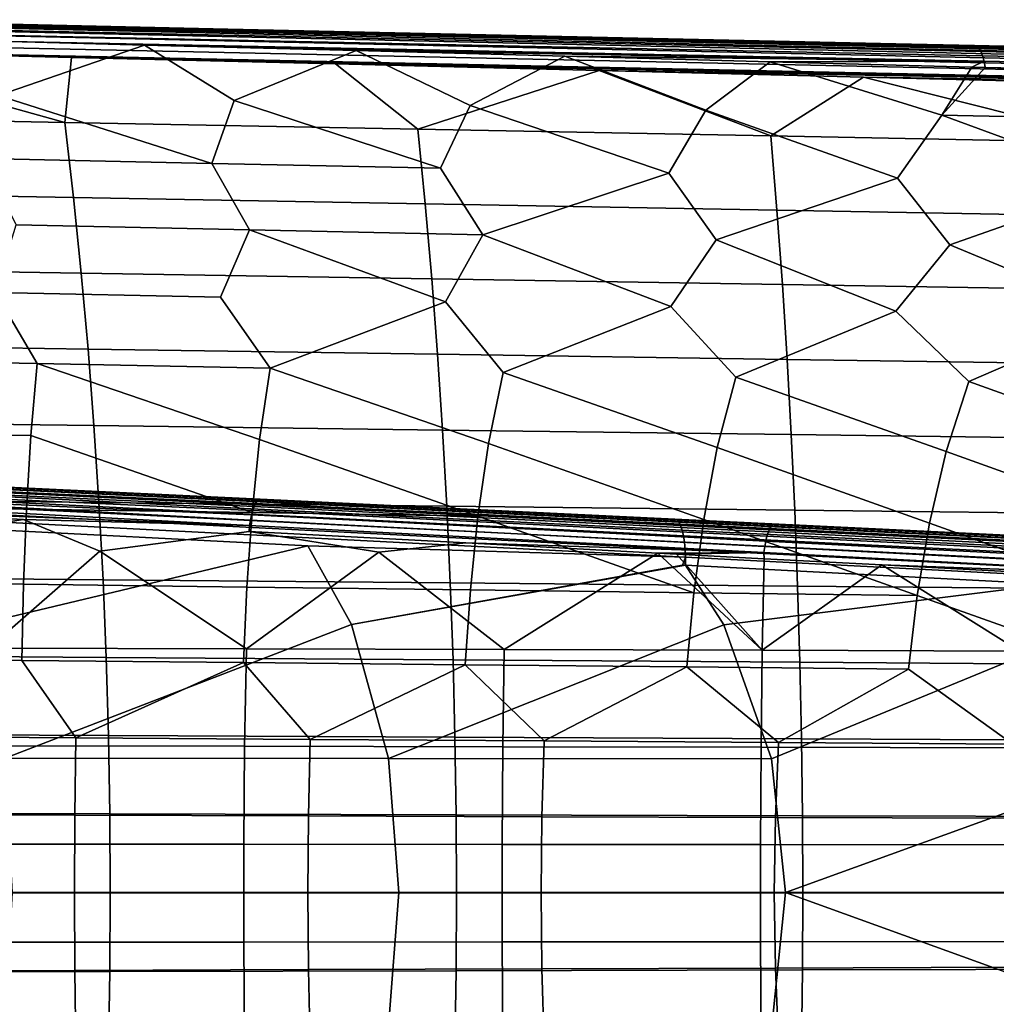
# Model space of a CAD drawing. Header units: metres. Extents: x -25 to 167, y -25 to 25.
# Tile 101 of 135: x 81 to 100, y -2 to 18. Entities that reach past the tile are written whole.
import ezdxf

# ---------------------------------------------------------------- set-up
doc = ezdxf.new("R2010")
doc.units = ezdxf.units.M
doc.layers.add('solid_12_061_372_XXX', color=7, linetype='CONTINUOUS')

msp = doc.modelspace()

# ---------------------------------------------------------------- linework, layer by layer
at = {"layer": 'solid_12_061_372_XXX'}
for points in [[(74.284576, 17.36865, 89.222618), (109.975372, 16.576317, 99.243965), (110.010597, 16.656034, 99.125183), (74.321297, 17.457235, 89.099487)], [(74.321297, 17.457235, 89.099487), (110.010597, 16.656034, 99.125183), (110.048439, 16.714476, 98.995346), (74.361145, 17.522301, 88.963348)], [(74.361145, 17.522301, 88.963348), (110.048439, 16.714476, 98.995346), (110.087891, 16.750076, 98.857933), (74.402931, 17.56189, 88.818283)], [(110.087891, 16.750076, 98.857933), (110.129211, 16.761852, 98.717003), (98.937447, 17.016762, 95.567879), (74.402931, 17.56189, 88.818283)], [(74.402931, 17.56189, 88.818283), (98.937447, 17.016762, 95.567879), (87.131187, 17.285732, 92.243408)], [(74.402931, 17.56189, 88.818283), (87.131187, 17.285732, 92.243408), (75.214218, 17.557289, 88.885384)], [(77.477776, 17.510025, 87.692642), (75.214218, 17.557289, 88.885384), (87.131187, 17.285732, 92.243408)], [(90.942581, 17.216572, 87.650009), (77.627144, 17.511208, 85.790512), (77.477776, 17.510025, 87.692642), (90.729515, 17.215376, 89.53067)], [(90.729515, 17.215376, 89.53067), (77.477776, 17.510025, 87.692642), (87.131187, 17.285732, 92.243408), (90.516228, 17.214182, 91.411255)], [(91.15583, 17.217758, 85.769394), (77.77636, 17.512388, 83.888329), (77.627144, 17.511208, 85.790512), (90.942581, 17.216572, 87.650009)], [(91.369034, 17.218941, 83.888756), (77.925735, 17.513563, 81.986191), (77.77636, 17.512388, 83.888329), (91.15583, 17.217758, 85.769394)], [(77.925735, 17.513563, 81.986191), (91.369034, 17.218941, 83.888756), (91.582008, 17.220123, 82.008049), (78.075081, 17.514734, 80.08403)], [(78.075081, 17.514734, 80.08403), (91.582008, 17.220123, 82.008049), (80.139473, 17.476896, 77.31308), (78.224274, 17.515905, 78.181816)], [(91.582008, 17.220123, 82.008049), (84.850861, 17.37286, 78.692169), (80.139473, 17.476896, 77.31308)], [(80.328651, 17.458303, 77.198875), (80.139473, 17.476896, 77.31308), (84.850861, 17.37286, 78.692169), (99.920792, 17.027168, 82.951401)], [(80.371864, 17.413763, 77.047798), (80.328651, 17.458303, 77.198875), (99.920792, 17.027168, 82.951401), (99.962173, 16.987154, 82.80751)], [(74.224815, 17.1322, 89.41552), (109.916481, 16.362116, 99.436035), (109.943726, 16.477461, 99.348518), (74.25209, 17.259207, 89.329025)], [(74.25209, 17.259207, 89.329025), (109.943726, 16.477461, 99.348518), (109.975372, 16.576317, 99.243965), (74.284576, 17.36865, 89.222618)], [(80.41153, 17.341566, 76.906776), (80.371864, 17.413763, 77.047798), (99.962173, 16.987154, 82.80751), (100.000481, 16.922052, 82.672188)], [(80.446335, 17.244087, 76.780434), (80.41153, 17.341566, 76.906776), (100.000481, 16.922052, 82.672188), (100.034584, 16.833797, 82.549446)], [(100.034584, 16.833797, 82.549446), (100.063469, 16.725002, 82.442924), (80.482742, 17.123247, 76.674377), (80.446335, 17.244087, 76.780434)], [(84.850861, 17.37286, 78.692169), (98.288406, 17.076027, 82.632996), (99.920792, 17.027168, 82.951401)], [(91.582008, 17.220123, 82.008049), (98.288406, 17.076027, 82.632996), (84.850861, 17.37286, 78.692169)], [(90.516228, 17.214182, 91.411255), (87.131187, 17.285732, 92.243408), (98.937447, 17.016762, 95.567879)], [(109.916481, 16.362116, 99.436035), (74.224815, 17.1322, 89.41552), (74.204811, 16.99143, 89.479805), (109.894394, 16.23337, 99.504173)], [(80.482742, 17.123247, 76.674377), (83.177803, 17.052063, 77.453773), (80.231796, 16.037905, 75.755104)], [(83.177803, 17.052063, 77.453773), (84.977554, 15.937704, 77.194511), (84.530663, 14.672106, 76.214523), (80.231796, 16.037905, 75.755104)], [(100.063469, 16.725002, 82.442924), (83.177803, 17.052063, 77.453773), (80.482742, 17.123247, 76.674377)], [(83.177803, 17.052063, 77.453773), (87.435707, 16.939083, 78.686226), (84.977554, 15.937704, 77.194511)], [(100.063469, 16.725002, 82.442924), (87.435707, 16.939083, 78.686226), (83.177803, 17.052063, 77.453773)], [(104.107979, 16.920778, 91.411469), (90.729515, 17.215376, 89.53067), (90.516228, 17.214182, 91.411255), (103.827026, 16.919662, 93.269455)], [(103.827026, 16.919662, 93.269455), (90.516228, 17.214182, 91.411255), (98.937447, 17.016762, 95.567879), (103.545784, 16.918545, 95.127335)], [(104.389168, 16.921886, 89.553543), (90.942581, 17.216572, 87.650009), (90.729515, 17.215376, 89.53067), (104.107979, 16.920778, 91.411469)], [(104.670273, 16.922989, 87.69558), (91.15583, 17.217758, 85.769394), (90.942581, 17.216572, 87.650009), (104.389168, 16.921886, 89.553543)], [(91.15583, 17.217758, 85.769394), (104.670273, 16.922989, 87.69558), (104.951088, 16.924091, 85.837524), (91.369034, 17.218941, 83.888756)], [(91.369034, 17.218941, 83.888756), (104.951088, 16.924091, 85.837524), (98.288406, 17.076027, 82.632996), (91.582008, 17.220123, 82.008049)], [(104.951088, 16.924091, 85.837524), (99.87204, 17.041033, 83.098183), (98.288406, 17.076027, 82.632996)], [(99.920792, 17.027168, 82.951401), (98.288406, 17.076027, 82.632996), (99.87204, 17.041033, 83.098183)], [(104.951088, 16.924091, 85.837524), (105.233109, 16.92255, 84.674034), (99.87204, 17.041033, 83.098183)], [(99.920792, 17.027168, 82.951401), (99.87204, 17.041033, 83.098183), (105.233109, 16.92255, 84.674034), (119.507385, 16.594994, 88.72226)], [(109.894394, 16.23337, 99.504173), (74.204811, 16.99143, 89.479805), (76.385773, 16.936926, 90.096291)], [(76.385773, 16.936926, 90.096291), (74.472275, 15.634812, 90.057594), (81.573502, 15.49717, 92.022705)], [(81.704704, 16.803825, 91.599396), (76.385773, 16.936926, 90.096291), (81.573502, 15.49717, 92.022705)], [(109.894394, 16.23337, 99.504173), (76.385773, 16.936926, 90.096291), (81.704704, 16.803825, 91.599396)], [(87.435707, 16.939083, 78.686226), (89.723351, 15.83812, 78.633827), (89.128212, 14.572946, 77.652885), (84.977554, 15.937704, 77.194511)], [(87.435707, 16.939083, 78.686226), (91.630089, 16.827127, 79.901619), (89.723351, 15.83812, 78.633827)], [(100.063469, 16.725002, 82.442924), (91.630089, 16.827127, 79.901619), (87.435707, 16.939083, 78.686226)], [(103.545784, 16.918545, 95.127335), (98.937447, 17.016762, 95.567879), (110.129211, 16.761852, 98.717003)], [(99.962173, 16.987154, 82.80751), (99.920792, 17.027168, 82.951401), (119.507385, 16.594994, 88.72226), (119.547943, 16.557199, 88.58194)], [(100.000481, 16.922052, 82.672188), (99.962173, 16.987154, 82.80751), (119.547943, 16.557199, 88.58194), (119.585655, 16.495543, 88.449509)], [(100.034584, 16.833797, 82.549446), (100.000481, 16.922052, 82.672188), (119.585655, 16.495543, 88.449509), (119.619446, 16.411755, 88.328674)], [(87.014252, 16.670715, 93.099281), (81.704704, 16.803825, 91.599396), (81.573502, 15.49717, 92.022705), (88.674713, 15.359814, 93.987907)], [(109.894394, 16.23337, 99.504173), (81.704704, 16.803825, 91.599396), (87.014252, 16.670715, 93.099281)], [(92.323868, 16.53735, 94.598602), (87.014252, 16.670715, 93.099281), (88.674713, 15.359814, 93.987907)], [(109.894394, 16.23337, 99.504173), (87.014252, 16.670715, 93.099281), (92.323868, 16.53735, 94.598602)], [(91.630089, 16.827127, 79.901619), (94.469208, 15.739162, 80.073006), (93.725807, 14.474284, 79.091141), (89.723351, 15.83812, 78.633827)], [(91.630089, 16.827127, 79.901619), (95.760956, 16.716181, 81.099922), (94.469208, 15.739162, 80.073006)], [(100.063469, 16.725002, 82.442924), (95.760956, 16.716181, 81.099922), (91.630089, 16.827127, 79.901619)], [(95.760956, 16.716181, 81.099922), (99.215126, 15.640847, 81.512016), (98.323456, 14.376131, 80.529259), (94.469208, 15.739162, 80.073006)], [(100.063469, 16.725002, 82.442924), (99.82077, 16.606308, 82.278839), (95.760956, 16.716181, 81.099922)], [(95.760956, 16.716181, 81.099922), (99.82077, 16.606308, 82.278839), (99.215126, 15.640847, 81.512016)], [(100.063469, 16.725002, 82.442924), (100.088921, 16.599009, 82.356743), (99.82077, 16.606308, 82.278839)], [(100.063469, 16.725002, 82.442924), (100.034584, 16.833797, 82.549446), (119.619446, 16.411755, 88.328674), (119.648376, 16.308193, 88.222839)], [(119.648376, 16.308193, 88.222839), (119.671638, 16.187765, 88.134979), (100.088921, 16.599009, 82.356743), (100.063469, 16.725002, 82.442924)], [(92.323868, 16.53735, 94.598602), (88.674713, 15.359814, 93.987907), (95.775894, 15.222747, 95.953209)], [(97.638451, 16.403612, 96.098717), (92.323868, 16.53735, 94.598602), (95.775894, 15.222747, 95.953209)], [(109.894394, 16.23337, 99.504173), (92.323868, 16.53735, 94.598602), (97.638451, 16.403612, 96.098717)], [(99.82077, 16.606308, 82.278839), (100.088921, 16.599009, 82.356743), (99.215126, 15.640847, 81.512016)], [(100.088921, 16.599009, 82.356743), (103.791161, 16.497684, 83.432838), (103.961121, 15.543185, 82.950829), (99.215126, 15.640847, 81.512016)], [(119.671638, 16.187765, 88.134979), (103.791161, 16.497684, 83.432838), (100.088921, 16.599009, 82.356743)], [(97.638451, 16.403612, 96.098717), (95.775894, 15.222747, 95.953209), (102.877052, 15.08597, 97.918633)], [(102.955185, 16.269581, 97.598801), (97.638451, 16.403612, 96.098717), (102.877052, 15.08597, 97.918633)], [(109.894394, 16.23337, 99.504173), (97.638451, 16.403612, 96.098717), (102.955185, 16.269581, 97.598801)], [(80.231796, 16.037905, 75.755104), (84.530663, 14.672106, 76.214523), (79.933151, 14.771757, 74.776085)], [(84.977554, 15.937704, 77.194511), (89.128212, 14.572946, 77.652885), (84.530663, 14.672106, 76.214523)], [(89.723351, 15.83812, 78.633827), (93.725807, 14.474284, 79.091141), (89.983109, 13.232384, 77.189957), (89.128212, 14.572946, 77.652885)], [(94.469208, 15.739162, 80.073006), (98.323456, 14.376131, 80.529259), (94.678162, 13.132143, 78.700302), (93.725807, 14.474284, 79.091141)], [(74.671616, 14.112364, 90.624054), (81.746964, 13.985261, 92.551224), (81.573502, 15.49717, 92.022705), (74.472275, 15.634812, 90.057594)], [(81.746964, 13.985261, 92.551224), (88.822296, 13.858405, 94.478477), (88.674713, 15.359814, 93.987907), (81.573502, 15.49717, 92.022705)], [(99.215126, 15.640847, 81.512016), (102.921173, 14.278497, 81.967216), (99.373268, 13.03235, 80.210526), (98.323456, 14.376131, 80.529259)], [(99.215126, 15.640847, 81.512016), (103.961121, 15.543185, 82.950829), (102.921173, 14.278497, 81.967216)], [(88.822296, 13.858405, 94.478477), (95.897614, 13.731799, 96.405823), (95.775894, 15.222747, 95.953209), (88.674713, 15.359814, 93.987907)], [(95.897614, 13.731799, 96.405823), (102.9729, 13.605444, 98.33326), (102.877052, 15.08597, 97.918633), (95.775894, 15.222747, 95.953209)], [(79.933151, 14.771757, 74.776085), (84.530663, 14.672106, 76.214523), (85.288101, 13.333063, 75.679504), (80.593132, 13.434175, 74.168968)], [(84.530663, 14.672106, 76.214523), (89.128212, 14.572946, 77.652885), (89.983109, 13.232384, 77.189957), (85.288101, 13.333063, 75.679504)], [(93.725807, 14.474284, 79.091141), (94.678162, 13.132143, 78.700302), (93.760155, 11.791713, 77.770844), (89.983109, 13.232384, 77.189957)], [(98.323456, 14.376131, 80.529259), (99.373268, 13.03235, 80.210526), (98.289093, 11.698529, 79.264374), (94.678162, 13.132143, 78.700302)], [(102.921173, 14.278497, 81.967216), (104.068428, 12.933012, 81.720596), (102.818077, 11.605696, 80.757797), (99.373268, 13.03235, 80.210526)], [(81.746964, 13.985261, 92.551224), (74.671616, 14.112364, 90.624054), (74.84996, 12.580678, 91.130821), (81.902153, 12.464754, 93.024071)], [(88.822296, 13.858405, 94.478477), (81.746964, 13.985261, 92.551224), (81.902153, 12.464754, 93.024071), (88.95433, 12.349042, 94.917389)], [(95.897614, 13.731799, 96.405823), (88.822296, 13.858405, 94.478477), (88.95433, 12.349042, 94.917389), (96.006493, 12.233542, 96.810783)], [(102.9729, 13.605444, 98.33326), (95.897614, 13.731799, 96.405823), (96.006493, 12.233542, 96.810783), (103.05864, 12.118258, 98.704269)], [(85.288101, 13.333063, 75.679504), (84.702393, 11.979111, 74.783508), (80.173561, 12.073311, 73.289734), (80.593132, 13.434175, 74.168968)], [(85.288101, 13.333063, 75.679504), (89.231255, 11.885242, 76.277214), (85.703094, 10.553247, 74.486923), (84.702393, 11.979111, 74.783508)], [(85.288101, 13.333063, 75.679504), (89.983109, 13.232384, 77.189957), (89.231255, 11.885242, 76.277214)], [(89.983109, 13.232384, 77.189957), (93.760155, 11.791713, 77.770844), (90.388367, 10.462283, 76.066322), (89.231255, 11.885242, 76.277214)], [(94.678162, 13.132143, 78.700302), (98.289093, 11.698529, 79.264374), (95.073669, 10.371616, 77.645645), (93.760155, 11.791713, 77.770844)], [(99.373268, 13.03235, 80.210526), (102.818077, 11.605696, 80.757797), (99.75901, 10.281254, 79.224892), (98.289093, 11.698529, 79.264374)], [(81.902153, 12.464754, 93.024071), (74.84996, 12.580678, 91.130821), (75.007324, 11.039784, 91.577911), (82.039078, 10.935709, 93.441254)], [(88.95433, 12.349042, 94.917389), (81.902153, 12.464754, 93.024071), (82.039078, 10.935709, 93.441254), (89.070824, 10.831811, 95.304657)], [(96.006493, 12.233542, 96.810783), (88.95433, 12.349042, 94.917389), (89.070824, 10.831811, 95.304657), (96.102547, 10.728094, 97.168114)], [(75.644745, 12.167837, 71.795906), (80.173561, 12.073311, 73.289734), (81.017853, 10.644506, 72.907471), (76.332626, 10.73605, 71.327957)], [(103.05864, 12.118258, 98.704269), (96.006493, 12.233542, 96.810783), (96.102547, 10.728094, 97.168114), (103.134262, 10.62456, 99.031647)], [(80.173561, 12.073311, 73.289734), (84.702393, 11.979111, 74.783508), (85.703094, 10.553247, 74.486923), (81.017853, 10.644506, 72.907471)], [(89.231255, 11.885242, 76.277214), (90.388367, 10.462283, 76.066322), (90.093941, 9.035539, 75.445297), (85.703094, 10.553247, 74.486923)], [(93.760155, 11.791713, 77.770844), (95.073669, 10.371616, 77.645645), (94.698273, 8.954663, 77.026855), (90.388367, 10.462283, 76.066322)], [(98.289093, 11.698529, 79.264374), (99.75901, 10.281254, 79.224892), (99.302635, 8.874025, 78.608353), (95.073669, 10.371616, 77.645645)], [(102.818077, 11.605696, 80.757797), (104.444382, 10.191202, 80.804039), (103.907021, 8.79363, 80.189789), (99.75901, 10.281254, 79.224892)], [(82.039078, 10.935709, 93.441254), (75.007324, 11.039784, 91.577911), (75.1437, 9.489717, 91.96534), (82.157738, 9.398186, 93.80278)], [(89.070824, 10.831811, 95.304657), (82.039078, 10.935709, 93.441254), (82.157738, 9.398186, 93.80278), (89.171768, 9.306804, 95.640266)], [(81.017853, 10.644506, 72.907471), (80.885338, 9.19798, 72.282021), (76.281059, 9.279536, 70.700317), (76.332626, 10.73605, 71.327957)], [(96.102547, 10.728094, 97.168114), (89.070824, 10.831811, 95.304657), (89.171768, 9.306804, 95.640266), (96.185783, 9.215572, 97.477798)], [(103.134262, 10.62456, 99.031647), (96.102547, 10.728094, 97.168114), (96.185783, 9.215572, 97.477798), (103.199783, 9.124494, 99.315384)], [(81.017853, 10.644506, 72.907471), (85.489624, 9.116646, 73.863678), (85.341011, 7.647149, 73.340759), (80.885338, 9.19798, 72.282021)], [(81.017853, 10.644506, 72.907471), (85.703094, 10.553247, 74.486923), (85.489624, 9.116646, 73.863678)], [(85.703094, 10.553247, 74.486923), (90.093941, 9.035539, 75.445297), (89.883011, 7.577347, 74.925888), (85.489624, 9.116646, 73.863678)], [(90.388367, 10.462283, 76.066322), (94.698273, 8.954663, 77.026855), (94.425034, 7.507723, 76.510971), (90.093941, 9.035539, 75.445297)], [(95.073669, 10.371616, 77.645645), (99.302635, 8.874025, 78.608353), (98.967064, 7.438282, 78.096024), (94.698273, 8.954663, 77.026855)], [(99.75901, 10.281254, 79.224892), (103.907021, 8.79363, 80.189789), (103.509117, 7.369026, 79.681023), (99.302635, 8.874025, 78.608353)], [(82.157738, 9.398186, 93.80278), (75.1437, 9.489717, 91.96534), (75.259094, 7.930505, 92.293121), (82.258133, 7.852246, 94.108658)], [(89.171768, 9.306804, 95.640266), (82.157738, 9.398186, 93.80278), (82.258133, 7.852246, 94.108658), (89.257172, 7.774108, 95.924232)], [(80.885338, 9.19798, 72.282021), (80.799026, 7.717124, 71.755592), (76.257057, 7.787268, 70.170403), (76.281059, 9.279536, 70.700317)], [(80.885338, 9.19798, 72.282021), (85.341011, 7.647149, 73.340759), (80.799026, 7.717124, 71.755592)], [(85.489624, 9.116646, 73.863678), (89.883011, 7.577347, 74.925888), (85.341011, 7.647149, 73.340759)], [(96.185783, 9.215572, 97.477798), (89.171768, 9.306804, 95.640266), (89.257172, 7.774108, 95.924232), (96.256195, 7.696093, 97.739838)], [(103.199783, 9.124494, 99.315384), (96.185783, 9.215572, 97.477798), (96.256195, 7.696093, 97.739838), (103.255219, 7.618203, 99.555489)], [(90.093941, 9.035539, 75.445297), (94.425034, 7.507723, 76.510971), (94.224579, 6.035819, 76.091805), (89.883011, 7.577347, 74.925888)], [(94.698273, 8.954663, 77.026855), (98.967064, 7.438282, 78.096024), (98.718803, 5.978807, 77.68058), (94.425034, 7.507723, 76.510971)], [(99.302635, 8.874025, 78.608353), (103.509117, 7.369026, 79.681023), (103.213036, 5.921935, 79.269333), (98.967064, 7.438282, 78.096024)], [(75.024063, 8.246535, 152.227539), (85.380119, 7.770762, 155.054993), (85.410217, 7.833577, 154.956726), (75.056038, 8.319137, 152.124496)], [(75.056038, 8.319137, 152.124496), (85.410217, 7.833577, 154.956726), (85.441856, 7.879154, 154.849823), (75.09005, 8.372037, 152.010666)], [(75.09005, 8.372037, 152.010666), (85.441856, 7.879154, 154.849823), (85.474236, 7.906318, 154.73703), (75.125061, 8.403647, 151.889481)], [(75.125061, 8.403647, 151.889481), (85.474236, 7.906318, 154.73703), (81.533981, 8.105828, 153.525253), (75.138405, 8.414065, 151.758698)], [(75.138405, 8.414065, 151.758698), (81.533981, 8.105828, 153.525253), (79.134438, 8.221555, 149.679581)], [(74.969963, 8.051492, 152.389313), (85.327614, 7.600304, 155.215759), (85.352348, 7.69233, 155.14209), (74.995079, 8.156417, 152.316711)], [(74.995079, 8.156417, 152.316711), (85.352348, 7.69233, 155.14209), (85.380119, 7.770762, 155.054993), (75.024063, 8.246535, 152.227539)], [(93.882828, 7.497199, 153.588867), (79.134438, 8.221555, 149.679581), (85.645294, 7.907682, 154.659912), (87.018417, 7.841584, 151.859604)], [(81.533981, 8.105828, 153.525253), (85.645294, 7.907682, 154.659912), (79.134438, 8.221555, 149.679581)], [(93.882828, 7.497199, 153.588867), (79.237671, 8.203906, 149.543823), (79.134438, 8.221555, 149.679581)], [(93.923386, 7.454943, 153.435074), (79.27697, 8.164304, 149.394791), (79.237671, 8.203906, 149.543823), (93.882828, 7.497199, 153.588867)], [(93.960381, 7.387204, 153.289719), (79.312996, 8.10078, 149.253387), (79.27697, 8.164304, 149.394791), (93.923386, 7.454943, 153.435074)], [(74.949455, 7.934913, 152.443176), (74.923233, 7.810789, 152.473663), (76.189857, 7.744657, 152.824707), (85.289742, 7.385252, 155.315628)], [(74.969963, 8.051492, 152.389313), (74.949455, 7.934913, 152.443176), (85.289742, 7.385252, 155.315628), (85.306564, 7.497057, 155.274109)], [(74.969963, 8.051492, 152.389313), (85.306564, 7.497057, 155.274109), (85.327614, 7.600304, 155.215759)], [(82.258133, 7.852246, 94.108658), (75.259094, 7.930505, 92.293121), (75.3535, 6.362181, 92.561264), (82.340271, 6.29795, 94.358902)], [(93.992813, 7.295816, 153.156754), (79.344849, 8.014942, 149.12323), (79.312996, 8.10078, 149.253387), (93.960381, 7.387204, 153.289719)], [(94.019791, 7.183253, 153.03978), (79.371712, 7.908965, 149.007584), (79.344849, 8.014942, 149.12323), (93.992813, 7.295816, 153.156754)], [(85.474236, 7.906318, 154.73703), (85.645294, 7.907682, 154.659912), (81.533981, 8.105828, 153.525253)], [(80.740997, 7.506342, 154.085159), (76.189857, 7.744657, 152.824707), (76.65847, 6.888696, 153.108078)], [(85.289742, 7.385252, 155.315628), (76.189857, 7.744657, 152.824707), (80.740997, 7.506342, 154.085159)], [(80.799026, 7.717124, 71.755592), (80.741989, 6.207655, 71.325317), (76.24781, 6.265191, 69.736443), (76.257057, 7.787268, 70.170403)], [(94.040588, 7.052565, 152.94194), (79.392914, 7.785533, 148.909393), (79.371712, 7.908965, 149.007584), (94.019791, 7.183253, 153.03978)], [(94.054649, 6.90729, 152.865921), (79.407906, 7.647772, 148.831146), (79.392914, 7.785533, 148.909393), (94.040588, 7.052565, 152.94194)], [(89.257172, 7.774108, 95.924232), (82.258133, 7.852246, 94.108658), (82.340271, 6.29795, 94.358902), (89.327042, 6.233813, 96.156555)], [(85.352348, 7.69233, 155.14209), (95.697891, 7.173859, 158.001694), (95.72612, 7.258777, 157.913422), (85.380119, 7.770762, 155.054993)], [(85.380119, 7.770762, 155.054993), (95.72612, 7.258777, 157.913422), (95.757004, 7.327056, 157.812515), (85.410217, 7.833577, 154.956726)], [(85.410217, 7.833577, 154.956726), (95.757004, 7.327056, 157.812515), (95.789673, 7.376779, 157.701782), (85.441856, 7.879154, 154.849823)], [(85.441856, 7.879154, 154.849823), (95.789673, 7.376779, 157.701782), (95.823219, 7.406549, 157.584366), (85.474236, 7.906318, 154.73703)], [(85.474236, 7.906318, 154.73703), (95.823219, 7.406549, 157.584366), (85.645294, 7.907682, 154.659912)], [(85.645294, 7.907682, 154.659912), (94.439484, 7.483844, 157.074493), (94.122581, 7.499197, 153.825211), (87.018417, 7.841584, 151.859604)], [(95.823219, 7.406549, 157.584366), (94.439484, 7.483844, 157.074493), (85.645294, 7.907682, 154.659912)], [(93.882828, 7.497199, 153.588867), (87.018417, 7.841584, 151.859604), (94.122581, 7.499197, 153.825211)], [(96.256195, 7.696093, 97.739838), (89.257172, 7.774108, 95.924232), (89.327042, 6.233813, 96.156555), (96.313805, 6.169774, 97.954239)], [(94.061584, 6.751363, 152.813751), (79.416321, 7.49917, 148.774811), (79.407906, 7.647772, 148.831146), (94.054649, 6.90729, 152.865921)], [(85.341011, 7.647149, 73.340759), (85.236176, 6.150246, 72.914169), (80.741989, 6.207655, 71.325317), (80.799026, 7.717124, 71.755592)], [(89.883011, 7.577347, 74.925888), (89.73037, 6.092967, 74.502998), (85.236176, 6.150246, 72.914169), (85.341011, 7.647149, 73.340759)], [(85.306564, 7.497057, 155.274109), (95.652473, 6.964048, 158.130798), (95.673111, 7.074687, 158.074829), (85.327614, 7.600304, 155.215759)], [(85.327614, 7.600304, 155.215759), (95.673111, 7.074687, 158.074829), (95.697891, 7.173859, 158.001694), (85.352348, 7.69233, 155.14209)], [(89.883011, 7.577347, 74.925888), (94.224579, 6.035819, 76.091805), (89.73037, 6.092967, 74.502998)], [(103.255219, 7.618203, 99.555489), (96.256195, 7.696093, 97.739838), (96.313805, 6.169774, 97.954239), (103.30056, 6.105833, 99.751938)], [(80.740997, 7.506342, 154.085159), (76.65847, 6.888696, 153.108078), (80.034729, 4.923488, 154.266586), (82.275177, 6.871852, 154.595673)], [(79.416321, 7.49917, 148.774811), (94.061584, 6.751363, 152.813751), (86.462685, 6.981582, 150.686707), (79.408813, 7.344045, 148.739319)], [(79.408813, 7.344045, 148.739319), (86.462685, 6.981582, 150.686707), (79.855263, 5.403794, 148.649063)], [(85.289742, 7.385252, 155.315628), (80.740997, 7.506342, 154.085159), (82.275177, 6.871852, 154.595673), (85.277954, 7.267795, 155.339386)], [(85.289742, 7.385252, 155.315628), (85.277954, 7.267795, 155.339386), (89.641655, 7.03759, 156.54248), (95.636566, 6.845049, 158.168015)], [(85.289742, 7.385252, 155.315628), (95.636566, 6.845049, 158.168015), (95.652473, 6.964048, 158.130798), (85.306564, 7.497057, 155.274109)], [(108.493584, 6.792015, 157.643478), (93.882828, 7.497199, 153.588867), (94.122581, 7.499197, 153.825211)], [(108.535767, 6.7467, 157.484497), (93.923386, 7.454943, 153.435074), (93.882828, 7.497199, 153.588867), (108.493584, 6.792015, 157.643478)], [(108.574013, 6.674118, 157.334915), (93.960381, 7.387204, 153.289719), (93.923386, 7.454943, 153.435074), (108.535767, 6.7467, 157.484497)], [(108.607216, 6.576382, 157.199066), (93.992813, 7.295816, 153.156754), (93.960381, 7.387204, 153.289719), (108.574013, 6.674118, 157.334915)], [(108.000992, 6.830283, 159.220886), (108.448685, 6.808744, 157.807205), (94.122581, 7.499197, 153.825211)], [(108.493584, 6.792015, 157.643478), (94.122581, 7.499197, 153.825211), (108.448685, 6.808744, 157.807205)], [(106.876251, 6.884451, 160.459717), (107.550903, 6.851936, 160.641739), (108.000992, 6.830283, 159.220886), (94.122581, 7.499197, 153.825211)], [(106.203148, 6.916891, 160.277802), (106.876251, 6.884451, 160.459717), (94.122581, 7.499197, 153.825211)], [(95.912682, 7.412843, 157.47731), (106.203148, 6.916891, 160.277802), (94.122581, 7.499197, 153.825211)], [(95.823219, 7.406549, 157.584366), (95.912682, 7.412843, 157.47731), (94.122581, 7.499197, 153.825211), (94.439484, 7.483844, 157.074493)], [(94.425034, 7.507723, 76.510971), (98.718803, 5.978807, 77.68058), (94.224579, 6.035819, 76.091805)], [(95.757004, 7.327056, 157.812515), (106.10022, 6.820446, 160.641159), (106.133873, 6.874577, 160.526398), (95.789673, 7.376779, 157.701782)], [(95.789673, 7.376779, 157.701782), (106.133873, 6.874577, 160.526398), (106.168533, 6.907056, 160.404037), (95.823219, 7.406549, 157.584366)], [(95.823219, 7.406549, 157.584366), (106.168533, 6.907056, 160.404037), (106.203148, 6.916891, 160.277802), (95.912682, 7.412843, 157.47731)], [(98.967064, 7.438282, 78.096024), (103.213036, 5.921935, 79.269333), (103.003815, 4.456783, 78.952888), (98.718803, 5.978807, 77.68058)], [(85.277954, 7.267795, 155.339386), (82.275177, 6.871852, 154.595673), (85.224014, 4.909668, 155.605942), (87.889168, 6.853469, 156.093979)], [(85.277954, 7.267795, 155.339386), (87.889168, 6.853469, 156.093979), (89.641655, 7.03759, 156.54248)], [(108.634399, 6.456336, 157.080933), (94.019791, 7.183253, 153.03978), (93.992813, 7.295816, 153.156754), (108.607216, 6.576382, 157.199066)], [(108.654778, 6.317475, 156.983932), (94.040588, 7.052565, 152.94194), (94.019791, 7.183253, 153.03978), (108.634399, 6.456336, 157.080933)], [(95.673111, 7.074687, 158.074829), (106.015343, 6.547727, 160.906372), (106.040039, 6.65448, 160.834091), (95.697891, 7.173859, 158.001694)], [(95.697891, 7.173859, 158.001694), (106.040039, 6.65448, 160.834091), (106.068626, 6.746324, 160.744781), (95.72612, 7.258777, 157.913422)], [(95.72612, 7.258777, 157.913422), (106.068626, 6.746324, 160.744781), (106.10022, 6.820446, 160.641159), (95.757004, 7.327056, 157.812515)], [(86.462685, 6.981582, 150.686707), (87.339806, 5.396487, 150.788269), (80.371445, 2.707365, 148.607742), (79.855263, 5.403794, 148.649063)], [(94.061584, 6.751363, 152.813751), (93.99675, 6.592348, 152.769012), (87.339806, 5.396487, 150.788269), (86.462685, 6.981582, 150.686707)], [(89.641655, 7.03759, 156.54248), (87.889168, 6.853469, 156.093979), (90.412148, 4.894768, 156.94986), (93.504517, 6.833318, 157.604095)], [(95.636566, 6.845049, 158.168015), (89.641655, 7.03759, 156.54248), (93.504517, 6.833318, 157.604095)], [(108.667755, 6.16384, 156.910904), (94.054649, 6.90729, 152.865921), (94.040588, 7.052565, 152.94194), (108.654778, 6.317475, 156.983932)], [(95.636566, 6.845049, 158.168015), (105.980515, 6.302933, 160.991531), (105.9953, 6.429336, 160.959381), (95.652473, 6.964048, 158.130798)], [(95.652473, 6.964048, 158.130798), (105.9953, 6.429336, 160.959381), (106.015343, 6.547727, 160.906372), (95.673111, 7.074687, 158.074829)], [(82.275177, 6.871852, 154.595673), (80.034729, 4.923488, 154.266586), (85.224014, 4.909668, 155.605942)], [(87.889168, 6.853469, 156.093979), (85.224014, 4.909668, 155.605942), (90.412148, 4.894768, 156.94986)], [(93.504517, 6.833318, 157.604095), (90.412148, 4.894768, 156.94986), (95.599136, 4.878787, 158.298325)], [(95.636566, 6.845049, 158.168015), (93.504517, 6.833318, 157.604095), (93.87442, 6.813738, 157.705566)], [(93.87442, 6.813738, 157.705566), (93.504517, 6.833318, 157.604095), (95.599136, 4.878787, 158.298325)], [(95.636566, 6.845049, 158.168015), (93.87442, 6.813738, 157.705566), (95.638176, 6.720335, 158.188889)], [(95.638176, 6.720335, 158.188889), (93.87442, 6.813738, 157.705566), (95.599136, 4.878787, 158.298325)], [(94.061584, 6.751363, 152.813751), (94.061569, 6.588994, 152.786957), (93.99675, 6.592348, 152.769012)], [(108.672958, 5.999903, 156.863953), (94.061584, 6.751363, 152.813751), (94.054649, 6.90729, 152.865921), (108.667755, 6.16384, 156.910904)], [(94.061584, 6.751363, 152.813751), (108.672958, 5.999903, 156.863953), (101.375748, 6.20982, 154.814255), (94.061569, 6.588994, 152.786957)], [(95.636566, 6.845049, 158.168015), (95.638176, 6.720335, 158.188889), (98.00692, 6.594809, 158.836639), (105.980515, 6.302933, 160.991531)], [(93.99675, 6.592348, 152.769012), (94.061569, 6.588994, 152.786957), (87.339806, 5.396487, 150.788269)], [(94.061569, 6.588994, 152.786957), (94.826782, 5.388029, 152.919067), (88.080605, 2.702943, 150.8414), (87.339806, 5.396487, 150.788269)], [(94.061569, 6.588994, 152.786957), (101.375748, 6.20982, 154.814255), (94.826782, 5.388029, 152.919067)], [(98.00692, 6.594809, 158.836639), (95.638176, 6.720335, 158.188889), (95.599136, 4.878787, 158.298325)], [(98.00692, 6.594809, 158.836639), (95.599136, 4.878787, 158.298325), (100.784973, 4.861724, 159.651337)], [(102.039253, 6.380974, 159.935425), (105.980515, 6.302933, 160.991531), (98.00692, 6.594809, 158.836639)], [(102.039253, 6.380974, 159.935425), (98.00692, 6.594809, 158.836639), (100.784973, 4.861724, 159.651337)], [(82.340271, 6.29795, 94.358902), (75.3535, 6.362181, 92.561264), (75.426933, 4.784777, 92.769791), (82.40416, 4.735358, 94.553505)], [(80.741989, 6.207655, 71.325317), (80.707359, 4.675287, 70.991089), (76.248085, 4.719265, 69.398682), (76.24781, 6.265191, 69.736443)], [(85.236176, 6.150246, 72.914169), (85.166634, 4.631398, 72.583473), (80.707359, 4.675287, 70.991089), (80.741989, 6.207655, 71.325317)], [(89.327042, 6.233813, 96.156555), (82.340271, 6.29795, 94.358902), (82.40416, 4.735358, 94.553505), (89.381378, 4.686009, 96.337234)], [(89.73037, 6.092967, 74.502998), (89.625923, 4.587601, 74.17585), (85.166634, 4.631398, 72.583473), (85.236176, 6.150246, 72.914169)], [(96.313805, 6.169774, 97.954239), (89.327042, 6.233813, 96.156555), (89.381378, 4.686009, 96.337234), (96.358597, 4.636732, 98.120979)], [(101.375748, 6.20982, 154.814255), (102.316185, 5.378417, 155.041473), (95.790398, 2.697841, 153.072861), (94.826782, 5.388029, 152.919067)], [(103.30056, 6.105833, 99.751938), (96.313805, 6.169774, 97.954239), (96.358597, 4.636732, 98.120979), (103.335815, 4.587529, 99.904739)], [(94.224579, 6.035819, 76.091805), (94.085213, 4.543898, 75.768211), (89.625923, 4.587601, 74.17585), (89.73037, 6.092967, 74.502998)], [(98.718803, 5.978807, 77.68058), (98.54451, 4.500291, 77.360558), (94.085213, 4.543898, 75.768211), (94.224579, 6.035819, 76.091805)], [(98.718803, 5.978807, 77.68058), (103.003815, 4.456783, 78.952888), (100.641495, 2.992868, 77.928818), (98.54451, 4.500291, 77.360558)], [(88.080605, 2.702943, 150.8414), (80.371445, 2.707365, 148.607742), (87.339806, 5.396487, 150.788269)], [(95.790398, 2.697841, 153.072861), (88.080605, 2.702943, 150.8414), (94.826782, 5.388029, 152.919067)], [(96.067673, 0.00538, 153.113449), (95.790398, 2.697841, 153.072861), (102.316185, 5.378417, 155.041473), (103.500824, 2.692059, 155.302124)], [(82.40416, 4.735358, 94.553505), (75.426933, 4.784777, 92.769791), (75.479378, 3.198323, 92.918701), (82.449783, 3.16453, 94.69249)], [(79.99324, 2.95609, 154.432098), (85.188957, 2.946953, 155.745743), (85.224014, 4.909668, 155.605942), (80.034729, 4.923488, 154.266586)], [(85.188957, 2.946953, 155.745743), (90.384277, 2.937119, 157.060974), (90.412148, 4.894768, 156.94986), (85.224014, 4.909668, 155.605942)], [(90.384277, 2.937119, 157.060974), (95.579201, 2.92659, 158.377792), (95.599136, 4.878787, 158.298325), (90.412148, 4.894768, 156.94986)], [(95.579201, 2.92659, 158.377792), (100.77372, 2.915364, 159.696198), (100.784973, 4.861724, 159.651337), (95.599136, 4.878787, 158.298325)], [(76.248085, 4.719265, 69.398682), (80.707359, 4.675287, 70.991089), (81.793602, 3.11839, 71.149994), (77.081635, 3.149937, 69.455269)], [(80.707359, 4.675287, 70.991089), (85.166634, 4.631398, 72.583473), (81.793602, 3.11839, 71.149994)], [(85.166634, 4.631398, 72.583473), (86.505569, 3.086907, 72.844711), (81.793602, 3.11839, 71.149994)], [(89.381378, 4.686009, 96.337234), (82.40416, 4.735358, 94.553505), (82.449783, 3.16453, 94.69249), (89.420181, 3.130784, 96.466278)], [(85.166634, 4.631398, 72.583473), (89.625923, 4.587601, 74.17585), (86.505569, 3.086907, 72.844711)], [(89.625923, 4.587601, 74.17585), (91.217545, 3.055492, 74.539421), (86.505569, 3.086907, 72.844711)], [(96.358597, 4.636732, 98.120979), (89.381378, 4.686009, 96.337234), (89.420181, 3.130784, 96.466278), (96.390587, 3.097085, 98.240074)], [(89.625923, 4.587601, 74.17585), (94.085213, 4.543898, 75.768211), (91.217545, 3.055492, 74.539421)], [(103.335815, 4.587529, 99.904739), (96.358597, 4.636732, 98.120979), (96.390587, 3.097085, 98.240074), (103.360985, 3.063436, 100.013878)], [(94.085213, 4.543898, 75.768211), (95.92952, 3.024144, 76.234123), (91.217545, 3.055492, 74.539421)], [(94.085213, 4.543898, 75.768211), (98.54451, 4.500291, 77.360558), (95.92952, 3.024144, 76.234123)], [(98.54451, 4.500291, 77.360558), (100.641495, 2.992868, 77.928818), (95.92952, 3.024144, 76.234123)], [(82.449783, 3.16453, 94.69249), (75.479378, 3.198323, 92.918701), (75.510834, 1.602851, 93.008018), (82.47715, 1.585527, 94.775848)], [(81.793602, 3.11839, 71.149994), (81.776779, 1.561206, 71.005569), (77.080406, 1.577094, 69.309166), (77.081635, 3.149937, 69.455269)], [(86.505569, 3.086907, 72.844711), (86.473152, 1.54535, 72.701973), (81.776779, 1.561206, 71.005569), (81.793602, 3.11839, 71.149994)], [(89.420181, 3.130784, 96.466278), (82.449783, 3.16453, 94.69249), (82.47715, 1.585527, 94.775848), (89.443459, 1.568227, 96.543678)], [(91.217545, 3.055492, 74.539421), (91.169525, 1.529527, 74.398376), (86.473152, 1.54535, 72.701973), (86.505569, 3.086907, 72.844711)], [(96.390587, 3.097085, 98.240074), (89.420181, 3.130784, 96.466278), (89.443459, 1.568227, 96.543678), (96.409775, 1.550951, 98.311516)], [(95.92952, 3.024144, 76.234123), (95.865898, 1.513736, 76.094772), (91.169525, 1.529527, 74.398376), (91.217545, 3.055492, 74.539421)], [(100.641495, 2.992868, 77.928818), (100.562271, 1.497981, 77.791168), (95.865898, 1.513736, 76.094772), (95.92952, 3.024144, 76.234123)], [(103.360985, 3.063436, 100.013878), (96.390587, 3.097085, 98.240074), (96.409775, 1.550951, 98.311516), (103.376083, 1.5337, 100.079346)], [(79.972679, 0.981521, 154.514297), (85.171608, 0.978349, 155.815094), (85.188957, 2.946953, 155.745743), (79.99324, 2.95609, 154.432098)], [(85.171608, 0.978349, 155.815094), (90.370499, 0.97494, 157.116043), (90.384277, 2.937119, 157.060974), (85.188957, 2.946953, 155.745743)], [(90.370499, 0.97494, 157.116043), (95.569351, 0.971295, 158.417145), (95.579201, 2.92659, 158.377792), (90.384277, 2.937119, 157.060974)], [(95.569351, 0.971295, 158.417145), (100.768166, 0.967412, 159.718414), (100.77372, 2.915364, 159.696198), (95.579201, 2.92659, 158.377792)], [(88.294693, 0.005391, 150.850769), (80.521698, 0.0054, 148.588165), (80.371445, 2.707365, 148.607742), (88.080605, 2.702943, 150.8414)], [(96.067673, 0.00538, 153.113449), (88.294693, 0.005391, 150.850769), (88.080605, 2.702943, 150.8414), (95.790398, 2.697841, 153.072861)], [(103.840637, 0.005368, 155.376205), (96.067673, 0.00538, 153.113449), (103.500824, 2.692059, 155.302124)], [(82.47715, 1.585527, 94.775848), (75.510834, 1.602851, 93.008018), (75.521309, 0, 93.03775), (82.486259, 0, 94.803596)], [(89.443459, 1.568227, 96.543678), (82.47715, 1.585527, 94.775848), (82.486259, 0, 94.803596), (89.45121, 0, 96.569443)], [(77.079002, 0, 69.259872), (77.080406, 1.577094, 69.309166), (81.776779, 1.561206, 71.005569), (81.769829, 0, 70.956718)], [(81.769829, 0, 70.956718), (81.776779, 1.561206, 71.005569), (86.473152, 1.54535, 72.701973), (86.460655, 0, 72.653557)], [(86.460655, 0, 72.653557), (86.473152, 1.54535, 72.701973), (91.169525, 1.529527, 74.398376), (91.151474, 0, 74.350403)], [(96.409775, 1.550951, 98.311516), (89.443459, 1.568227, 96.543678), (89.45121, 0, 96.569443), (96.416161, 0, 98.335297)], [(91.151474, 0, 74.350403), (91.169525, 1.529527, 74.398376), (95.865898, 1.513736, 76.094772), (95.8423, 0, 76.047241)], [(95.8423, 0, 76.047241), (95.865898, 1.513736, 76.094772), (100.562271, 1.497981, 77.791168), (100.533127, 0, 77.744087)], [(103.376083, 1.5337, 100.079346), (96.409775, 1.550951, 98.311516), (96.416161, 0, 98.335297), (103.381111, 0, 100.101143)], [(79.972755, -0.995343, 154.514008), (85.171669, -0.992127, 155.81485), (85.171608, 0.978349, 155.815094), (79.972679, 0.981521, 154.514297)], [(85.171669, -0.992127, 155.81485), (90.370552, -0.98867, 157.115845), (90.370499, 0.97494, 157.116043), (85.171608, 0.978349, 155.815094)], [(90.370552, -0.98867, 157.115845), (95.569389, -0.984974, 158.417007), (95.569351, 0.971295, 158.417145), (90.370499, 0.97494, 157.116043)], [(95.569389, -0.984974, 158.417007), (100.768181, -0.981037, 159.718338), (100.768166, 0.967412, 159.718414), (95.569351, 0.971295, 158.417145)], [(75.510834, -1.602851, 93.008018), (82.47715, -1.585527, 94.775848), (82.486259, 0, 94.803596), (75.521309, 0, 93.03775)], [(81.776787, -1.561206, 71.005577), (77.080414, -1.577094, 69.309166), (77.079002, 0, 69.259872), (81.769829, 0, 70.956718)], [(88.294693, 0.005391, 150.850769), (88.08252, -2.692169, 150.841522), (80.37278, -2.696575, 148.607635), (80.521698, 0.0054, 148.588165)], [(86.47316, -1.54535, 72.701981), (81.776787, -1.561206, 71.005577), (81.769829, 0, 70.956718), (86.460655, 0, 72.653557)], [(82.47715, -1.585527, 94.775848), (89.443459, -1.568227, 96.543678), (89.45121, 0, 96.569443), (82.486259, 0, 94.803596)], [(91.169533, -1.529526, 74.398376), (86.47316, -1.54535, 72.701981), (86.460655, 0, 72.653557), (91.151474, 0, 74.350403)], [(96.067673, 0.00538, 153.113449), (95.792877, -2.687085, 153.073257), (88.08252, -2.692169, 150.841522), (88.294693, 0.005391, 150.850769)], [(89.443459, -1.568227, 96.543678), (96.409775, -1.550951, 98.311516), (96.416161, 0, 98.335297), (89.45121, 0, 96.569443)], [(95.865913, -1.513736, 76.09478), (91.169533, -1.529526, 74.398376), (91.151474, 0, 74.350403), (95.8423, 0, 76.047241)], [(96.067673, 0.00538, 153.113449), (103.503876, -2.681323, 155.302811), (102.327438, -5.367679, 155.04422), (95.792877, -2.687085, 153.073257)], [(100.562286, -1.497981, 77.791176), (95.865913, -1.513736, 76.09478), (95.8423, 0, 76.047241), (100.533127, 0, 77.744087)], [(103.840637, 0.005368, 155.376205), (103.503876, -2.681323, 155.302811), (96.067673, 0.00538, 153.113449)], [(96.409775, -1.550951, 98.311516), (103.376083, -1.5337, 100.079346), (103.381111, 0, 100.101143), (96.416161, 0, 98.335297)], [(85.18914, -2.960703, 155.74501), (90.384422, -2.950829, 157.060379), (90.370552, -0.98867, 157.115845), (85.171669, -0.992127, 155.81485)], [(90.384422, -2.950829, 157.060379), (95.579308, -2.940255, 158.377365), (95.569389, -0.984974, 158.417007), (90.370552, -0.98867, 157.115845)], [(95.579308, -2.940255, 158.377365), (100.773781, -2.928982, 159.695969), (100.768181, -0.981037, 159.718338), (95.569389, -0.984974, 158.417007)], [(79.993454, -2.969879, 154.431244), (85.18914, -2.960703, 155.74501), (85.171669, -0.992127, 155.81485), (79.972755, -0.995343, 154.514008)], [(77.080414, -1.577094, 69.309166), (81.776787, -1.561206, 71.005577), (81.793602, -3.11839, 71.149994), (77.081635, -3.149937, 69.455269)], [(81.776787, -1.561206, 71.005577), (86.47316, -1.54535, 72.701981), (86.505569, -3.086907, 72.844711), (81.793602, -3.11839, 71.149994)], [(82.449783, -3.16453, 94.69249), (89.420189, -3.130784, 96.466278), (89.443459, -1.568227, 96.543678), (82.47715, -1.585527, 94.775848)], [(86.47316, -1.54535, 72.701981), (91.169533, -1.529526, 74.398376), (91.217545, -3.055492, 74.539421), (86.505569, -3.086907, 72.844711)], [(89.420189, -3.130784, 96.466278), (96.390587, -3.097085, 98.240074), (96.409775, -1.550951, 98.311516), (89.443459, -1.568227, 96.543678)], [(91.169533, -1.529526, 74.398376), (95.865913, -1.513736, 76.09478), (95.92952, -3.024144, 76.234123), (91.217545, -3.055492, 74.539421)], [(95.865913, -1.513736, 76.09478), (100.562286, -1.497981, 77.791176), (100.641495, -2.992868, 77.928818), (95.92952, -3.024144, 76.234123)], [(96.390587, -3.097085, 98.240074), (103.360985, -3.063436, 100.013878), (103.376083, -1.5337, 100.079346), (96.409775, -1.550951, 98.311516)], [(75.479378, -3.198323, 92.918701), (82.449783, -3.16453, 94.69249), (82.47715, -1.585527, 94.775848), (75.510834, -1.602851, 93.008018)]]:
    msp.add_3dface(points, dxfattribs=at)

doc.saveas('drawing.dxf')
